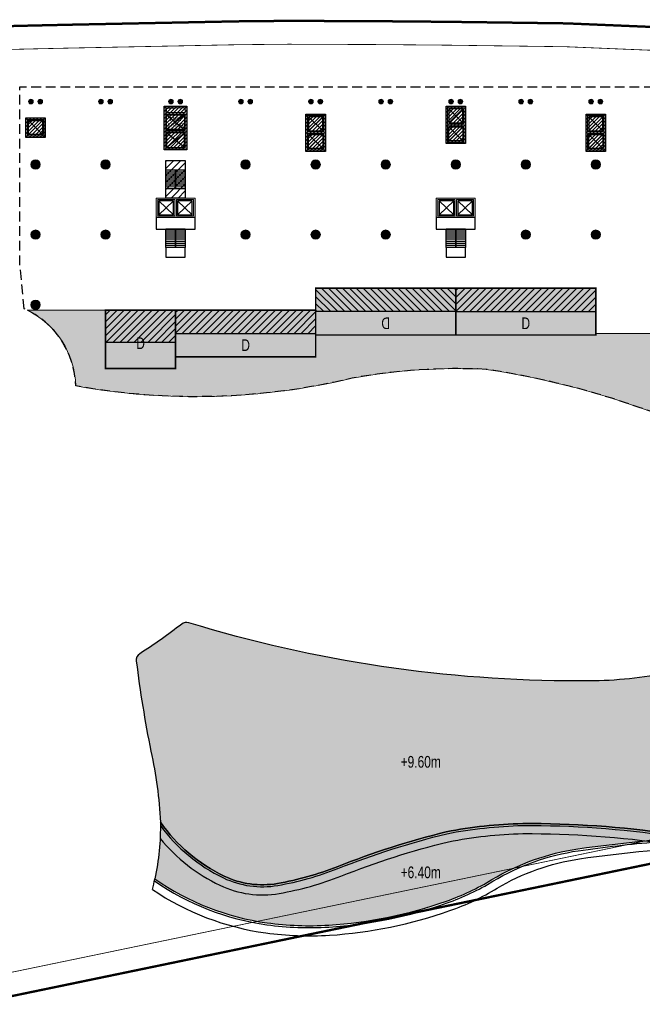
# Model space of a CAD drawing. Header units: millimetres. Extents: x -1402 to -179, y -280 to 6164.
# Tile 58 of 212: x -521 to -441, y 938 to 1064. Entities that reach past the tile are written whole.
import ezdxf

# ---------------------------------------------------------------- set-up
doc = ezdxf.new("R2010")
doc.units = ezdxf.units.MM
for name, pattern in [('AJN-Limite', [1.25, 0.5, -0.25, 0, -0.25, 0, -0.25]), ('AJN-Projection', [0.375, 0.25, -0.125]), ('DASH', [0.35, 0.25, -0.1])]:
    doc.linetypes.add(name, pattern=pattern)
doc.layers.get('0').update_dxf_attribs({"linetype": 'CONTINUOUS'})
for name, color, linetype, lineweight in [('AJN-2-POT 120', 2, 'CONTINUOUS', 20), ('AJN-2-POT 60', 2, 'CONTINUOUS', 20), ('AJN-2-SBT-C', 2, 'CONTINUOUS', 20), ('AJN-5-ASC-C', 230, 'CONTINUOUS', 30), ('AJN-7-500-A', 10, 'CONTINUOUS', 18), ('AJN-8-252-H', 252, 'CONTINUOUS', 20), ('GEO-1-LIM-V', 10, 'AJN-Limite', 25)]:
    doc.layers.add(name, color=color, linetype=linetype, lineweight=lineweight)
for name, color, linetype, true_color in [('AJN-2-SBT-H', 7, 'CONTINUOUS', 0x6e6e6e), ('AJN-9-SRF-MARINHORIZON-CIRCULATION 50 %', 7, 'CONTINUOUS', 0xff80ff), ('AJN-9-SRF-MARINHORIZON-CIRUCLATION 100 %', 7, 'CONTINUOUS', 0xd100d1), ('AJN-9-SRF-MARINHORIZON-HOUSING DUPLEX', 7, 'CONTINUOUS', 0x96cd7e)]:
    doc.layers.add(name, color=color, linetype=linetype, true_color=true_color)
for name, color, linetype in [('AJN-2-SBT-P', 251, 'AJN-Projection'), ('AJN-2-SBT-V', 51, 'CONTINUOUS'), ('AJN-8-251-H', 251, 'CONTINUOUS'), ('AJN-8-254-H', 254, 'CONTINUOUS')]:
    doc.layers.add(name, color=color, linetype=linetype)
doc.layers.add('AJN-6-Etang', color=7, linetype='CONTINUOUS', lineweight=15, true_color=0x46a499)
doc.styles.get("Standard").update_dxf_attribs({"font": 'rs.shx', "bigfont": 'hztxt.shx'})

# ---------------------------------------------------------------- blocks, each defined once
blk = doc.blocks.new('1.20diam')
at = {"layer": 'AJN-2-SBT-H'}
h = blk.add_hatch(color=256, dxfattribs=at)
h.dxf.hatch_style = 1
edge = h.paths.add_edge_path()
edge.add_arc((0, 0), 0.6, 0, 360)
at = {"layer": 'AJN-2-POT 120', "linetype": 'Continuous'}
blk.add_circle((0, 0), 0.6, dxfattribs=at)
blk = doc.blocks.new('0.60diam')
at = {"layer": 'AJN-2-SBT-H'}
h = blk.add_hatch(color=256, dxfattribs=at)
h.dxf.hatch_style = 1
edge = h.paths.add_edge_path()
edge.add_arc((0, 5.684341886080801e-14), 0.3, 0, 360)
at = {"layer": 'AJN-2-POT 60', "linetype": 'Continuous'}
blk.add_circle((0, 5.684341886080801e-14), 0.3, dxfattribs=at)
blk = doc.blocks.new('POT 2X0.6')
at = {"layer": 'AJN-2-POT 60'}
for p in [(-0.599999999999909, 0), (-0.599999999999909, 0), (0.6000000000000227, 0), (0.6000000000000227, 0)]:
    blk.add_blockref('0.60diam', p, dxfattribs=at)
blk = doc.blocks.new('A$C3E3412F4')
at = {"layer": 'AJN-9-SRF-MARINHORIZON-HOUSING DUPLEX'}
h = blk.add_hatch(dxfattribs=at)
h.set_pattern_fill('ANSI31', color=256, scale=0.2)
h.set_pattern_definition([(45, (501.2276971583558, -1020.153928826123), (-0.4490128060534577, 0.4490128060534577), [])])
h.paths.add_polyline_path([(0, 7.5), (-9, 7.5), (-9, 3.389999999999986), (0, 3.389999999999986)])
at = {"layer": 'AJN-2-SBT-C', "const_width": 0.2, "flags": 128}
blk.add_lwpolyline([(-9, 7.5), (0, 7.5), (0, 0), (-9, 0)], close=True, dxfattribs=at)
at = {"layer": 'AJN-9-SRF-MARINHORIZON-HOUSING DUPLEX', "flags": 128}
blk.add_lwpolyline([(-9, 7.5), (-9, 3.389999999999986), (0, 3.389999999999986), (0, 7.5)], close=True, dxfattribs=at)
at = {"layer": 'AJN-7-500-A', "insert": (-4.500000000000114, 3.249999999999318), "char_height": 1.5, "attachment_point": 5, "rotation": 359.9999999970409}
blk.add_mtext_dynamic_manual_height_columns('{\\fSwis721 LtCn BT|b0|i0|c0|p34;D}', width=58.7580560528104, gutter_width=35.69431197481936, heights=[0], dxfattribs=at)
blk = doc.blocks.new('A$C46E24FA1')
at = {"layer": 'AJN-2-SBT-V', "linetype": 'Continuous'}
for p, q in [((-2.273736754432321e-13, 2.340000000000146), (1.249999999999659, 2.340000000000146)), ((0, 0), (0, 2.3400000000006)), ((-3.410605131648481e-13, 2.079999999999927), (1.249999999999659, 2.079999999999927)), ((-2.273736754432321e-13, 1.819999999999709), (1.249999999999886, 1.820000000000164)), ((-1.13686837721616e-13, 1.559999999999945), (1.249999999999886, 1.559999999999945)), ((0, 1.299999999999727), (1.25, 1.300000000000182)), ((1.250000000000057, 2.3400000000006), (1.250000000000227, 0)), ((0, 1.039999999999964), (1.250000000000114, 1.039999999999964)), ((0, 0.7799999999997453), (1.249999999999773, 0.7800000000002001)), ((0, 0.5199999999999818), (1.25, 0.5199999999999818)), ((-1.13686837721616e-13, 0.2600000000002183), (1.25, 0.2600000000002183)), ((0, 0), (1.250000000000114, 0))]:
    blk.add_line(p, q, dxfattribs=at)
blk = doc.blocks.new('A$C0264420A')
at = {"layer": 'AJN-9-SRF-MARINHORIZON-CIRCULATION 50 %'}
h = blk.add_hatch(dxfattribs=at)
h.set_pattern_fill('ANSI31', color=256, scale=0.2)
h.set_pattern_definition([(45, (501.2276971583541, -440.6539288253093), (-0.4490128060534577, 0.4490128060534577), [])])
h.paths.add_polyline_path([(-1.250000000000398, 4.840000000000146), (1.250000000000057, 4.840000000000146), (1.250000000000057, 0), (-1.250000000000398, 0)])
at = {"layer": 'AJN-2-SBT-V', "flags": 128}
for points in [[(-1.250000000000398, 3.590000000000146), (-1.250000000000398, 4.840000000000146), (1.249999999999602, 4.840000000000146), (1.249999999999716, 3.590000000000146), (-1.250000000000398, 3.590000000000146)], [(-1.250000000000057, 0), (-1.250000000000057, 1.25), (1.249999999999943, 1.25), (1.250000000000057, 0), (-1.250000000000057, 0)]]:
    blk.add_lwpolyline(points, dxfattribs=at)
at = {"layer": 'AJN-9-SRF-MARINHORIZON-CIRCULATION 50 %'}
blk.add_lwpolyline([(-1.250000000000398, 4.840000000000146), (1.250000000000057, 4.840000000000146), (1.250000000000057, 0), (-1.250000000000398, 0)], close=True, dxfattribs=at)
at = {"linetype": 'Continuous', "rotation": 180}
for p in [(-3.410605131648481e-13, 3.590000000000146), (1.249999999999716, 3.590000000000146)]:
    blk.add_blockref('A$C46E24FA1', p, dxfattribs=at)
blk = doc.blocks.new('A$C63A44B90')
at = {"layer": 'AJN-2-SBT-H'}
h = blk.add_hatch(color=256, dxfattribs=at)
h.dxf.hatch_style = 1
h.paths.add_polyline_path([(-1.449999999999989, 0), (1.449999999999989, 8.881784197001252e-16), (1.449999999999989, 5.600000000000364), (-1.449999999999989, 5.600000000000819)])
h.paths.add_polyline_path([(-1.25, 4.799999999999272), (1.25, 4.799999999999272), (1.249999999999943, 5.400000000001), (-1.250000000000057, 5.400000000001)], flags=16)
h.paths.add_polyline_path([(1.25, 4.599999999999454), (1.25, 2.499999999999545), (-1.25, 2.499999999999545), (-1.25, 4.599999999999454)], flags=16)
h.paths.add_polyline_path([(1.149999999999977, 4.5), (1.149999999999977, 2.599999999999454), (-1.150000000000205, 2.599999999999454), (-1.150000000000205, 4.5)], flags=0)
h.paths.add_polyline_path([(1.25, 2.299999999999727), (1.25, 0.1999999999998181), (-1.25, 0.1999999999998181), (-1.25, 2.299999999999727)], flags=16)
h.paths.add_polyline_path([(1.149999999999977, 2.199999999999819), (1.149999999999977, 0.2999999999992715), (-1.150000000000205, 0.2999999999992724), (-1.150000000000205, 2.199999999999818)], flags=0)
h.paths.add_polyline_path([(-0.9275884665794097, 2.59974879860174), (0.9249672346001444, 2.599748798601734), (0.9249672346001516, 4.498285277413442), (-0.9275884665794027, 4.498285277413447)], flags=8)
at = {"layer": 'AJN-9-SRF-MARINHORIZON-CIRUCLATION 100 %'}
h = blk.add_hatch(dxfattribs=at)
h.set_pattern_fill('ANSI31', color=256, scale=0.1, angle=342.8336973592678)
h.set_pattern_definition([(44.99999999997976, (4295.467990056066, -2573.973389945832), (-0.2245064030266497, 0.2245064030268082), [])])
h.paths.add_polyline_path([(1.449999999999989, 0), (1.450000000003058, 5.599999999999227), (-1.449999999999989, 5.600000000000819), (-1.449999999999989, 8.881784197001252e-16)])
at = {"layer": 'AJN-2-SBT-C', "flags": 128}
for points in [[(-1.449999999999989, 0), (1.449999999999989, 0), (1.449999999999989, 5.600000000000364), (-1.449999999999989, 5.600000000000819)], [(-1.250000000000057, 5.400000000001), (1.249999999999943, 5.400000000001), (1.25, 4.799999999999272), (-1.25, 4.799999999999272)], [(1.25, 2.499999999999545), (-1.25, 2.499999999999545), (-1.25, 4.599999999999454), (1.25, 4.599999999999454)], [(-1.25, 0.1999999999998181), (-1.25, 2.299999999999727), (1.25, 2.299999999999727), (1.25, 0.1999999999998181)]]:
    blk.add_lwpolyline(points, close=True, dxfattribs=at)
at = {"layer": 'AJN-5-ASC-C'}
for p, q in [((1.149999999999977, 4.5), (-1.150000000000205, 2.599999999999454)), ((-1.150000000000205, 4.5), (1.149999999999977, 2.599999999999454)), ((1.149999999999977, 0.2999999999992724), (-1.150000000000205, 2.199999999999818)), ((-1.150000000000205, 0.2999999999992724), (1.149999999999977, 2.199999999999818))]:
    blk.add_line(p, q, dxfattribs=at)
at = {"layer": 'AJN-5-ASC-C', "flags": 128}
for points in [[(1.149999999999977, 4.5), (1.149999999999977, 2.599999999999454), (-1.150000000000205, 2.599999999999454), (-1.150000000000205, 4.5)], [(1.149999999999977, 0.2999999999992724), (1.149999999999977, 2.199999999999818), (-1.150000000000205, 2.199999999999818), (-1.150000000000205, 0.2999999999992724)]]:
    blk.add_lwpolyline(points, close=True, dxfattribs=at)
at = {"layer": 'AJN-8-251-H', "flags": 128}
blk.add_lwpolyline([(1.249999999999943, 5.400000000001), (-1.149999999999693, 5.300000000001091), (-1.249999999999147, 4.800000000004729)], dxfattribs=at)
at = {"layer": 'AJN-9-SRF-MARINHORIZON-CIRUCLATION 100 %'}
blk.add_lwpolyline([(-1.449999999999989, 5.600000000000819), (1.450000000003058, 5.599999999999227), (1.449999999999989, 0), (-1.449999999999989, 0)], close=True, dxfattribs=at)
at = {"layer": 'AJN-7-500-A', "insert": (-1.13686837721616e-13, 3.549999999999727), "char_height": 0.5, "attachment_point": 5}
blk.add_mtext_dynamic_manual_height_columns('{\\fSwis721 LtCn BT|b0|i0|c0|p34;FIRE\\PFITING}', width=11.10498822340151, gutter_width=35.69431197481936, heights=[0], dxfattribs=at)
blk = doc.blocks.new('A$C122A62CA')
at = {"layer": 'AJN-2-SBT-H'}
h = blk.add_hatch(color=256, dxfattribs=at)
h.dxf.hatch_style = 1
h.paths.add_polyline_path([(-1.250000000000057, -4.799999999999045), (1.249999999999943, -4.799999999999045), (1.249999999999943, 2.273736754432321e-13), (-1.249999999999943, -2.273736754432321e-13)])
h.paths.add_polyline_path([(1.050000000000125, -4.599999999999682), (1.050000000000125, -2.499999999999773), (-1.050000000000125, -2.499999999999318), (-1.050000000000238, -4.599999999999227)], flags=16)
h.paths.add_polyline_path([(1.050000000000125, -2.299999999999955), (-1.050000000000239, -2.2999999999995), (-1.050000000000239, -0.1999999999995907), (1.050000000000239, -0.2000000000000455)], flags=16)
at = {"layer": 'AJN-9-SRF-MARINHORIZON-CIRUCLATION 100 %'}
h = blk.add_hatch(dxfattribs=at)
h.set_pattern_fill('ANSI31', color=256, scale=0.1, angle=342.8336973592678)
h.set_pattern_definition([(44.99999999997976, (4295.667990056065, -2579.573389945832), (-0.2245064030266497, 0.2245064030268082), [])])
h.paths.add_polyline_path([(1.249999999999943, -4.799999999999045), (1.249999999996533, -6.822320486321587e-13), (-1.250000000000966, 6.821210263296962e-13), (-1.250000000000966, -4.799999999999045)])
at = {"layer": 'AJN-2-SBT-C', "flags": 128}
for points in [[(-1.249999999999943, -2.273736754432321e-13), (1.249999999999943, 2.273736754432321e-13), (1.249999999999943, -4.799999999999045), (-1.250000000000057, -4.799999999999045)], [(-1.050000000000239, -0.1999999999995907), (-1.050000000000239, -2.2999999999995), (1.050000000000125, -2.299999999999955), (1.050000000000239, -0.2000000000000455)], [(1.050000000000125, -4.599999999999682), (1.050000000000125, -2.499999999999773), (-1.050000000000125, -2.499999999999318), (-1.050000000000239, -4.599999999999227)]]:
    blk.add_lwpolyline(points, close=True, dxfattribs=at)
at = {"layer": 'AJN-5-ASC-C'}
for p, q in [((-0.9000000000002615, -0.3499999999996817), (0.9000000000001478, -2.149999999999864)), ((-0.9000000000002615, -2.149999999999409), (0.9000000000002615, -0.3500000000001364)), ((-0.9000000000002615, -4.449999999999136), (0.9000000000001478, -2.649999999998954)), ((-0.9000000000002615, -2.649999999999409), (0.9000000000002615, -4.449999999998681))]:
    blk.add_line(p, q, dxfattribs=at)
for points in [[(-0.9000000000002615, -0.3499999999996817), (-0.9000000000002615, -2.149999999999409), (0.9000000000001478, -2.149999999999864), (0.9000000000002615, -0.3500000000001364)], [(-0.9000000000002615, -4.449999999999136), (-0.9000000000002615, -2.649999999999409), (0.9000000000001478, -2.649999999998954), (0.9000000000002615, -4.449999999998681)]]:
    blk.add_lwpolyline(points, close=True, dxfattribs=at)
at = {"layer": 'AJN-9-SRF-MARINHORIZON-CIRUCLATION 100 %'}
blk.add_lwpolyline([(-1.250000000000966, 6.821210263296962e-13), (1.249999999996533, -6.821210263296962e-13), (1.249999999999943, -4.799999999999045), (-1.250000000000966, -4.799999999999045)], close=True, dxfattribs=at)
blk = doc.blocks.new('A$C2D0056E9')
at = {"layer": 'AJN-2-SBT-H'}
h = blk.add_hatch(color=256, dxfattribs=at)
h.dxf.hatch_style = 1
h.paths.add_polyline_path([(0, 1.387778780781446e-17), (0, -2.499999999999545), (2.5, -2.499999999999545), (2.5, -4.547334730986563e-13)])
h.paths.add_polyline_path([(2.300000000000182, -2.299999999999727), (2.300000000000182, -0.1999999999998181), (0.1999999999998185, -0.2000000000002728), (0.1999999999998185, -2.299999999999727)], flags=16)
at = {"layer": 'AJN-9-SRF-MARINHORIZON-CIRUCLATION 100 %'}
h = blk.add_hatch(dxfattribs=at)
h.set_pattern_fill('ANSI31', color=256, scale=0.1, angle=342.8336973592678)
h.set_pattern_definition([(44.99999999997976, (4296.917990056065, -2579.573389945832), (-0.2245064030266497, 0.2245064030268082), [])])
h.paths.add_polyline_path([(2.499999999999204, -2.499999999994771), (2.500000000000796, -5.229594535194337e-12), (-1.023181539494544e-12, 9.096057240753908e-13), (-7.962519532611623e-13, -2.499999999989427)])
at = {"layer": 'AJN-2-SBT-C', "flags": 128}
for points in [[(0, 0), (0, -2.499999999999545), (2.5, -2.499999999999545), (2.5, -4.547473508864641e-13)], [(0.1999999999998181, -2.299999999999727), (0.1999999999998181, -0.2000000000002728), (2.300000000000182, -0.1999999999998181), (2.300000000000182, -2.299999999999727)]]:
    blk.add_lwpolyline(points, close=True, dxfattribs=at)
at = {"layer": 'AJN-5-ASC-C'}
for p, q in [((0.3499999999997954, -0.3500000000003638), (2.150000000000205, -2.149999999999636)), ((0.3499999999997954, -2.149999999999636), (2.150000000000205, -0.3500000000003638))]:
    blk.add_line(p, q, dxfattribs=at)
blk.add_lwpolyline([(0.3499999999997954, -0.3500000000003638), (2.150000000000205, -0.3500000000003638), (2.150000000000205, -2.149999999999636), (0.3499999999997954, -2.149999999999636)], close=True, dxfattribs=at)
at = {"layer": 'AJN-9-SRF-MARINHORIZON-CIRUCLATION 100 %'}
blk.add_lwpolyline([(-1.023181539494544e-12, 9.094947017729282e-13), (2.500000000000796, -5.229594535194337e-12), (2.499999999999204, -2.49999999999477), (-7.958078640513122e-13, -2.499999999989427)], close=True, dxfattribs=at)
blk = doc.blocks.new('A$C614F37DA')
at = {"layer": 'AJN-2-SBT-H'}
h = blk.add_hatch(color=256, dxfattribs=at)
h.dxf.hatch_style = 1
h.paths.add_polyline_path([(-2.499999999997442, 9.094808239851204e-13), (-2.499999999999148, -2.499999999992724), (2.499999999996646, -2.499999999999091), (2.499999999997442, -9.09508579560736e-13)])
h.paths.add_polyline_path([(2.299999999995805, -0.2000000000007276), (2.299999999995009, -2.299999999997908), (0.09999999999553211, -2.299999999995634), (0.09999999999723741, -0.1999999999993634)], flags=16)
h.paths.add_polyline_path([(2.149999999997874, -0.350000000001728), (2.149999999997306, -2.149999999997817), (0.2499999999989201, -2.149999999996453), (0.2499999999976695, -0.3500000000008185)], flags=0)
h.paths.add_polyline_path([(-0.1000000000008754, -0.1999999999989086), (-0.1000000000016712, -2.299999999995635), (-2.300000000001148, -2.299999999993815), (-2.299999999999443, -0.1999999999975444)], flags=16)
h.paths.add_polyline_path([(-0.2499999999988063, -0.3499999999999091), (-0.2499999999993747, -2.149999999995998), (-2.14999999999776, -2.149999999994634), (-2.149999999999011, -0.3499999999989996)], flags=0)
at = {"layer": 'AJN-2-SBT-C', "flags": 128}
for points in [[(2.499999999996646, -2.499999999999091), (2.499999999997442, -9.094947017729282e-13), (-2.499999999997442, 9.094947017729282e-13), (-2.499999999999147, -2.499999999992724)], [(-0.1000000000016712, -2.299999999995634), (-2.300000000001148, -2.299999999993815), (-2.299999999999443, -0.1999999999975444), (-0.1000000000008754, -0.1999999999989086)], [(2.299999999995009, -2.299999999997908), (0.09999999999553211, -2.299999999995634), (0.09999999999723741, -0.1999999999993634), (2.299999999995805, -0.2000000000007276)]]:
    blk.add_lwpolyline(points, close=True, dxfattribs=at)
at = {"layer": 'AJN-2-SBT-V', "flags": 128}
for points in [[(2.499999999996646, -2.499999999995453), (-2.499999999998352, -2.499999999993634), (-2.500000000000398, -3.999999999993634), (2.4999999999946, -3.999999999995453)], [(-1.2500000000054, -6.339999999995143), (-1.250000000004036, -7.589999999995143), (1.249999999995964, -7.589999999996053), (1.249999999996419, -6.339999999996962)]]:
    blk.add_lwpolyline(points, close=True, dxfattribs=at)
at = {"layer": 'AJN-5-ASC-C'}
for p, q in [((-0.2500000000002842, -2.149999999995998), (-2.149999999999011, -0.3499999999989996)), ((-2.14999999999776, -2.149999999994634), (-0.2499999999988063, -0.3499999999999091)), ((2.149999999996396, -2.149999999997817), (0.2499999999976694, -0.3500000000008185)), ((0.24999999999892, -2.149999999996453), (2.149999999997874, -0.350000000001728))]:
    blk.add_line(p, q, dxfattribs=at)
for points in [[(-0.2499999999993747, -2.149999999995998), (-0.2499999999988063, -0.3499999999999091), (-2.149999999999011, -0.3499999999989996), (-2.14999999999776, -2.149999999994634)], [(2.149999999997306, -2.149999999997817), (2.149999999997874, -0.350000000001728), (0.2499999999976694, -0.3500000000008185), (0.24999999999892, -2.149999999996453)]]:
    blk.add_lwpolyline(points, close=True, dxfattribs=at)
at = {"linetype": 'Continuous', "rotation": 179.9999999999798}
for p in [(-2.785327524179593e-12, -3.999999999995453), (1.249999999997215, -3.999999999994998)]:
    blk.add_blockref('A$C46E24FA1', p, dxfattribs=at)
blk = doc.blocks.new('A$C50935A05')
at = {"layer": 'AJN-9-SRF-MARINHORIZON-HOUSING DUPLEX'}
h = blk.add_hatch(dxfattribs=at)
h.set_pattern_fill('ANSI31', color=256, scale=0.2)
h.set_pattern_definition([(45, (447.2276971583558, -1023.563928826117), (-0.4490128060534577, 0.4490128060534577), [])])
h.paths.add_polyline_path([(-18, 6.000000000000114), (-18, 3.000000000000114), (0, 3.000000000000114), (0, 6.000000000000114)])
at = {"layer": 'AJN-2-SBT-C', "const_width": 0.2, "flags": 128}
blk.add_lwpolyline([(-18, 6.000000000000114), (0, 6.000000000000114), (0, 0), (-18, 0)], close=True, dxfattribs=at)
at = {"layer": 'AJN-9-SRF-MARINHORIZON-HOUSING DUPLEX'}
blk.add_line((-18, 3.000000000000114), (0, 3.000000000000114), dxfattribs=at)
at = {"layer": 'AJN-7-500-A', "insert": (-9.000000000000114, 1.499999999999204), "char_height": 1.5, "attachment_point": 5, "rotation": 359.9999999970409}
blk.add_mtext_dynamic_manual_height_columns('{\\fSwis721 LtCn BT|b0|i0|c0|p34;D}', width=58.7580560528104, gutter_width=35.69431197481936, heights=[0], dxfattribs=at)
blk = doc.blocks.new('A$C286A4316')
at = {"layer": 'AJN-6-Etang', "transparency": 33554687}
h = blk.add_hatch(color=256, dxfattribs=at)
h.dxf.hatch_style = 1
h.set_gradient(color1=(188, 236, 246), rotation=200, centered=1, tint=0.800000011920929, name='INVCURVED')
h.paths.add_polyline_path([(-27.60202240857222, 17.55884769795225, -0.07481121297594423), (-77.7403625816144, 25.03000989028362, 0.2456448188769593), (-78.65130117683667, 24.86002324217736, -0.02511659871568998), (-84.02734011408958, 21.05429115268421, 0.2902374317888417), (-84.48346753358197, 20.08555095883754, 0.0176722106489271), (-82.61423160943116, 8.520338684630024, -0.04417284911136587), (-81.3888328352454, -0.5963361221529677, 0.1277813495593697), (-73.17997165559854, -7.525164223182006, 0.1558683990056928), (-66.34932535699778, -8.471079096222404, 0.05108171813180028), (-58.65575512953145, -6.310999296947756, -0.03320750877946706), (-44.646321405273, -1.832637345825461, -0.04177237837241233), (-34.82197686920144, -0.7678780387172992, -0.03783789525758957), (-15.83746115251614, -2.105843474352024, 0.04486975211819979), (-10.10500299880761, -2.429041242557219, 0.01077716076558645), (-8.725417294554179, -2.353208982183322, 0.07664147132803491), (-7.105427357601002e-15, 8.881784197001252e-15, -0.1169123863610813), (-7.491359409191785, 20.50361688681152, 0.5202008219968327), (-8.933280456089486, 21.27997831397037, -0.06521763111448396), (-17.24888047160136, 18.3833381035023, -0.04920693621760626)])
h = blk.add_hatch(color=256, dxfattribs=at)
h.dxf.hatch_style = 1
h.set_gradient(color1=(98, 211, 234), color2=(237, 250, 252), rotation=220, centered=1, tint=0.800000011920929, name='INVCURVED')
h.paths.add_polyline_path([(-44.62257594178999, -10.73617759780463, 0.05049637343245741), (-38.77545148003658, -7.975293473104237, -0.09955463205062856), (-27.71932756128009, -4.019556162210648, -0.02755061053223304), (-10.1050029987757, -2.429041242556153, -0.04486975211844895), (-15.83746115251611, -2.105843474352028, 0.03783789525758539), (-34.8219768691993, -0.7678780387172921, 0.04177237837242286), (-44.64632140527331, -1.832637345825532, 0.03320750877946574), (-58.65575512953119, -6.310999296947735, -0.05108171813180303), (-66.34932535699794, -8.471079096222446, -0.1558683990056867), (-73.17997165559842, -7.525164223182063, -0.1277813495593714), (-81.38883283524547, -0.5963361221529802, -0.05730836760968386), (-82.09510377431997, -7.87915294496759, 0.1191296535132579), (-67.66829916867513, -13.52499113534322, 0.04944733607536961), (-59.75139132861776, -13.81857299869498, 0.0697347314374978)])
at = {"layer": 'AJN-2-SBT-V', "flags": 128}
for points in [[(-7.491359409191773, 20.50361688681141, 0.520200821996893), (-8.933280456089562, 21.27997831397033, -0.06521763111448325), (-17.24888047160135, 18.3833381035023, -0.04920693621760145), (-27.6020224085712, 17.55884769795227, -0.07481121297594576), (-77.74036258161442, 25.03000989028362, 0.2456448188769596), (-78.65130117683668, 24.86002324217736, -0.02511659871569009), (-84.02734011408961, 21.05429115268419, 0.2902374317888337), (-84.48346753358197, 20.08555095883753, 0.01767221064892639), (-82.61423160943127, 8.520338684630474, -0.04417284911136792), (-81.38883283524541, -0.596336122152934, 0.127781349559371), (-73.17997165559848, -7.52516422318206, 0.1558683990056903), (-66.34932535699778, -8.471079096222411, 0.05108171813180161), (-58.65575512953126, -6.310999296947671, -0.0332075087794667), (-44.64632140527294, -1.832637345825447, -0.04177237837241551), (-34.82197686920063, -0.7678780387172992, -0.03783789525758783), (-15.8374611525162, -2.105843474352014, 0.04486975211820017), (-10.10500299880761, -2.429041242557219, 0.01077716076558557), (-8.72541729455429, -2.353208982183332, 0.07664147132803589), (0, 0, -0.1169123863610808)], [(-27.71932756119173, -4.019556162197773, -0.02755061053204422), (-10.10500299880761, -2.429041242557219, -0.04486975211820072), (-15.83746115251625, -2.105843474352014, 0.03783789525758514), (-34.82197686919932, -0.7678780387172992, 0.04177237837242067), (-44.64632140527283, -1.832637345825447, 0.03320750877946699), (-58.65575512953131, -6.310999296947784, -0.0510817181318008), (-66.34932535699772, -8.471079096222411, -0.1558683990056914), (-73.17997165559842, -7.52516422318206, -0.1277813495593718), (-81.38883283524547, -0.596336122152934, -0.05730836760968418), (-82.09510377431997, -7.879152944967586, 0.1191296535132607), (-67.66829916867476, -13.52499113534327, 0.04944733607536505), (-59.75139132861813, -13.818572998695, 0.06973473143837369), (-44.62257594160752, -10.73617759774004, 0.05049637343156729), (-38.77545147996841, -7.975293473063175, -0.09955463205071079)]]:
    blk.add_lwpolyline(points, format="xyb", close=True, dxfattribs=at)
at = {"layer": 'AJN-8-251-H', "linetype": 'Continuous'}
blk.add_line((-10.0595575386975, -3.728246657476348), (-10.10500299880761, -2.429041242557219), dxfattribs=at)
at = {"layer": 'AJN-8-251-H', "linetype": 'Continuous', "flags": 128}
for points in [[(-81.38403889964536, -1.030946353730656, 0.123578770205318), (-73.28800436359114, -7.750616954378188, 0.155868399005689), (-66.30662510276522, -8.717405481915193, 0.05108171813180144), (-58.56400278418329, -6.54355360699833, -0.03319291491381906), (-44.59242450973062, -2.076843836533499, -0.04173485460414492), (-34.81825780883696, -1.017861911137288, -0.03783311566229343), (-15.87383162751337, -2.35318370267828, 0.04486975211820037), (-10.09666487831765, -2.678902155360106, 3.108119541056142e-06), (-10.09626347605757, -2.67888875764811)], [(-81.42016368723, -2.693573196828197, 0.1088100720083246), (-73.74174173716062, -8.69751842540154, 0.1558683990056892), (-66.12728403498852, -9.751976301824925, 0.05108171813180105), (-58.17864293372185, -7.52028170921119, -0.03313073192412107), (-44.3661251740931, -3.102532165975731, -0.04157415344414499), (-34.80260791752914, -2.067794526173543, -0.03781277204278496), (-16.02658762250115, -3.39201266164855, 0.04486975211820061), (-10.06164477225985, -3.728317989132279, 1.565343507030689e-05), (-10.05955748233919, -3.728248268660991)], [(-82.41692937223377, -9.235677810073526, 0.1153320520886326), (-67.84440022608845, -14.81300837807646, 0.04944733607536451), (-59.67116956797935, -15.11609543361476, 0.06973473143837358), (-44.18875304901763, -11.96165615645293, 0.05049637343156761), (-38.10478981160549, -9.088941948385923, -0.09955463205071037), (-27.53130764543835, -5.305887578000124, -0.02755061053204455), (-10.0595575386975, -3.728246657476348)], [(-82.15295102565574, -8.143553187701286, 0.1183353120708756), (-67.70216475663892, -13.77268675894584, 0.04944733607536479), (-59.73596406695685, -14.06809654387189, 0.0697347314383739), (-44.53914846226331, -10.97184655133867, 0.05049637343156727), (-38.64647808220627, -8.189456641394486, -0.09955463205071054), (-27.68316988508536, -4.266927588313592, -0.01580081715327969), (-17.61578164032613, -3.118931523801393, -0.01580081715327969)]]:
    blk.add_lwpolyline(points, format="xyb", dxfattribs=at)
at = {"layer": 'AJN-8-251-H', "linetype": 'Continuous'}
blk.add_arc((-113.4079297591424, -1.166851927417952), 32.02417924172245, 345.4064494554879, 347.9010272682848, dxfattribs=at)
at = {"layer": 'AJN-7-500-A', "char_height": 1.5, "attachment_point": 8}
for s, insert in [('{\\fSwis721 LtCn BT|b0|i0|c0|p34;+9.60m}', (-47.93172435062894, 6.38973843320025)), ('{\\fSwis721 LtCn BT|b0|i0|c0|p34;+6.40m}', (-47.93172435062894, -7.810261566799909))]:
    blk.add_mtext_dynamic_manual_height_columns(s, width=11.10498822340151, gutter_width=35.69431197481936, heights=[0], dxfattribs=dict(at, insert=insert))

msp = doc.modelspace()

# ---------------------------------------------------------------- hatches: boundary and pattern name
at = {"layer": 'AJN-8-254-H'}
h = msp.add_hatch(color=255, dxfattribs=at)
h.dxf.hatch_style = 1
edge = h.paths.add_edge_path()
edge.add_line((-416.7958257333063, 1025.013928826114), (-416.6123458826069, 1021.945959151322))
edge.add_line((-416.6123458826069, 1021.945959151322), (-417.9968410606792, 1018.802045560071))
edge.add_line((-417.9968410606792, 1018.802045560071), (-422.3006145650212, 1014.254823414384))
edge.add_line((-422.3006145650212, 1014.254823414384), (-421.3708683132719, 1013.785701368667))
edge.add_line((-421.3708683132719, 1013.785701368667), (-426.2709964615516, 1009.918230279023))
edge.add_line((-426.2709964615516, 1009.918230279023), (-429.3707432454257, 1010.001170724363))
edge.add_line((-429.3707432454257, 1010.001170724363), (-433.0743938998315, 1010.822167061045))
edge.add_arc((-477.0944459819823, 913.5459966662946), 106.7727414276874, 65.65198437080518, 81.50899175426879)
edge.add_arc((-465.0229443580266, 944.076837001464), 75.1623965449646, 87.18299870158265, 100.3466069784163)
edge.add_arc((-498.6507881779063, 1101.769584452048), 86.13736223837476, 259.6947163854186, 283.51376535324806, ccw=False)
edge.add_arc((-525.2514445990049, 1016.71975168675), 11.19536384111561, 1.545723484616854, 63.67327688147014)
edge.add_line((-520.2864208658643, 1026.753928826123), (-483.2276971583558, 1026.753928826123))
edge.add_line((-483.2276971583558, 1026.753928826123), (-483.2276971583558, 1029.563928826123))
edge.add_line((-483.2276971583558, 1029.563928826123), (-447.2276971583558, 1029.563928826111))
edge.add_line((-447.2276971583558, 1029.563928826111), (-447.2276971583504, 1023.763928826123))
edge.add_line((-447.2276971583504, 1023.763928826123), (-436.9776971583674, 1023.763928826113))
edge.add_line((-436.9776971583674, 1023.763928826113), (-436.9776971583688, 1025.013928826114))
edge.add_line((-436.9776971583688, 1025.013928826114), (-416.7958257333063, 1025.013928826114))

# ---------------------------------------------------------------- linework, layer by layer
at = {"layer": 'AJN-2-SBT-P', "ltscale": 5, "flags": 128}
msp.add_lwpolyline([(-520.6757827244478, 1026.93735854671), (-521.2276971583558, 1032.435519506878), (-521.2276971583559, 1055.453928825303), (-405.9762963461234, 1055.453928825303), (-407.2560242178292, 1038.453928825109), (-409.7361634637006, 1037.589046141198), (-409.8827008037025, 1035.44028299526), (-415.1471454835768, 1035.403662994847), (-415.5753935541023, 1032.953928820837), (-418.3623244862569, 1029.521103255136), (-416.5599689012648, 1028.318269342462), (-415.6014101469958, 1026.657268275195), (-415.9123971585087, 1024.776022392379), (-416.6123458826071, 1021.945959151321), (-417.9968410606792, 1018.802045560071), (-422.3006145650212, 1014.254823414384), (-421.3708683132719, 1013.785701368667), (-426.2709964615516, 1009.918230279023), (-429.3707432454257, 1010.001170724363), (-433.0743938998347, 1010.822167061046, 0.06929986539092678), (-461.3290025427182, 1019.148407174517, 0.05750031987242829), (-478.52229811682, 1018.017037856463, -0.104306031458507), (-514.0601545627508, 1017.021743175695, 0.2883063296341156)], format="xyb", close=True, dxfattribs=at)
at = {"layer": 'AJN-8-252-H', "linetype": 'Continuous', "flags": 128}
msp.add_lwpolyline([(-416.7958257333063, 1025.013928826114), (-416.6123458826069, 1021.945959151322), (-417.9968410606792, 1018.802045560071), (-422.3006145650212, 1014.254823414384), (-421.3708683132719, 1013.785701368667), (-426.2709964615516, 1009.918230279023), (-429.3707432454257, 1010.001170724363), (-433.0743938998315, 1010.822167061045, 0.06929986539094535), (-461.3290025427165, 1019.148407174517, 0.05750032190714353), (-478.5222981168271, 1018.017037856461, -0.1043060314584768), (-514.0601545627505, 1017.021743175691, 0.2779239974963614), (-520.2864208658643, 1026.753928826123), (-483.2276971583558, 1026.753928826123), (-483.2276971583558, 1029.563928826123), (-447.2276971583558, 1029.563928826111), (-447.2276971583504, 1023.763928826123), (-436.9776971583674, 1023.763928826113), (-436.9776971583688, 1025.013928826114)], format="xyb", close=True, dxfattribs=at)
at = {"layer": 'GEO-1-LIM-V', "linetype": 'Continuous', "ltscale": 25, "const_width": 0.3}
for points in [[(-438.6557261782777, 1063.08382480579), (-446.3492318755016, 1063.402801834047), (-450.9945320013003, 1063.597138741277), (-452.8935315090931, 1063.621796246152), (-458.6050533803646, 1063.697121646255), (-466.3263016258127, 1063.798951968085), (-475.0682232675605, 1063.874852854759), (-480.8446134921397, 1063.897617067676), (-486.7104473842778, 1063.92073376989), (-493.2538970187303, 1063.858323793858), (-503.2741676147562, 1063.656948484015), (-508.6718693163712, 1063.548471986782), (-514.4674861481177, 1063.431998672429), (-519.3978180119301, 1063.323564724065), (-522.8727993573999, 1063.240381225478)], [(-526.647689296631, 937.721268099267), (-430.2313892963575, 957.695068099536)]]:
    msp.add_lwpolyline(points, dxfattribs=at)
at = {"layer": 'GEO-1-LIM-V', "linetype": 'DASH', "ltscale": 5, "const_width": 0.1}
for points in [[(-438.7800010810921, 1060.086399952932), (-446.4735067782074, 1060.405376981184), (-451.0767220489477, 1060.597953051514), (-452.9324816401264, 1060.622049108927), (-458.6446149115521, 1060.697382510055), (-466.3591056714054, 1060.799123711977), (-475.087157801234, 1060.874904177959), (-480.8564361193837, 1060.897640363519), (-486.7020522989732, 1060.920677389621), (-493.209450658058, 1060.858611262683), (-503.2138894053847, 1060.657554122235), (-508.6115911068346, 1060.549077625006), (-514.404365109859, 1060.432661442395), (-519.328939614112, 1060.324354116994), (-522.8054045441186, 1060.241135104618)], [(-527.4439945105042, 940.620001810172), (-431.1729879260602, 960.5637025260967)]]:
    msp.add_lwpolyline(points, dxfattribs=at)

# ---------------------------------------------------------------- block references
for name, p in [('A$C63A44B90', (-501.2276971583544, 1047.353928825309)), ('A$C122A62CA', (-465.2276971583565, 1052.953928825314)), ('A$C2D0056E9', (-520.477697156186, 1051.453928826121)), ('A$C122A62CA', (-483.2276971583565, 1051.953928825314)), ('A$C122A62CA', (-447.2276971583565, 1051.953928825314)), ('A$C0264420A', (-501.2276971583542, 1041.153928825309)), ('A$C614F37DA', (-501.2276971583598, 1041.153928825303)), ('A$C614F37DA', (-465.2276971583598, 1041.153928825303)), ('A$C50935A05', (-447.2276971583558, 1023.563928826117)), ('A$C3E3412F4', (-501.2276971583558, 1019.253928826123)), ('A$C50935A05', (-483.2276971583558, 1020.753928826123)), ('A$C286A4316', (-421.7959728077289, 961.5641903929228))]:
    msp.add_blockref(name, p)
at = {"xscale": -1}
msp.add_blockref('A$C50935A05', (-483.2276971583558, 1023.563928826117), dxfattribs=at)
at = {"layer": 'AJN-2-POT 120', "linetype": 'Continuous', "rotation": 321.8181818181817}
for p in [(-519.2276971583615, 1045.453928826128), (-510.2276971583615, 1045.453928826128), (-492.2276971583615, 1045.453928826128), (-483.2276971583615, 1045.453928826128), (-474.2276971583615, 1045.453928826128), (-465.2276971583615, 1045.453928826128), (-456.2276971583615, 1045.453928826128), (-447.2276971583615, 1045.453928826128), (-519.2276971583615, 1036.453928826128), (-510.2276971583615, 1036.453928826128), (-492.2276971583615, 1036.453928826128), (-483.2276971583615, 1036.453928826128), (-474.2276971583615, 1036.453928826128), (-456.2276971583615, 1036.453928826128), (-447.2276971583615, 1036.453928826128), (-519.2276971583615, 1027.453928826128)]:
    msp.add_blockref('1.20diam', p, dxfattribs=at)
at = {"layer": 'AJN-2-POT 60'}
for p in [(-519.227697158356, 1053.553928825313), (-519.227697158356, 1053.553928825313), (-510.227697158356, 1053.553928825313), (-510.227697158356, 1053.553928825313), (-501.227697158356, 1053.553928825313), (-501.227697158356, 1053.553928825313), (-492.227697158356, 1053.553928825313), (-492.227697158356, 1053.553928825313), (-483.227697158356, 1053.553928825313), (-483.227697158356, 1053.553928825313), (-474.227697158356, 1053.553928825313), (-474.227697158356, 1053.553928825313), (-465.227697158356, 1053.553928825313), (-465.227697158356, 1053.553928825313), (-456.227697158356, 1053.553928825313), (-456.227697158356, 1053.553928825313), (-447.227697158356, 1053.553928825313), (-447.227697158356, 1053.553928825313)]:
    msp.add_blockref('POT 2X0.6', p, dxfattribs=at)

doc.saveas('drawing.dxf')
